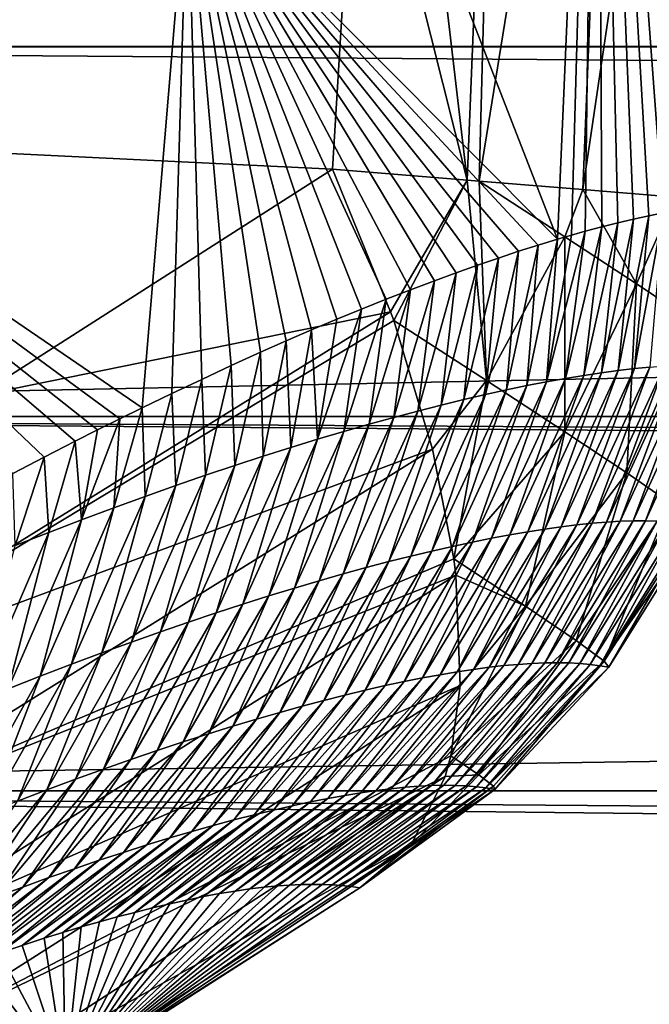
# Model space of a CAD drawing. Header units: metres. Extents: x -101 to 101, y -261 to 23.
# Tile 110 of 256: x -53.39 to -51.95, y -3.85 to -1.59. Entities that reach past the tile are written whole.
import ezdxf

# ---------------------------------------------------------------- set-up
doc = ezdxf.new("R2010")
doc.units = ezdxf.units.M
doc.layers.add('solid_505151_K2442K1000C34', color=7, linetype='CONTINUOUS')

msp = doc.modelspace()

# ---------------------------------------------------------------- linework, layer by layer
at = {"layer": 'solid_505151_K2442K1000C34'}
for points in [[(-52.593029, 0, 102.4142), (-56.123402, 0, 104.159546), (-56.199852, -1.76344, 104.159546)], [(-52.612644, -0.968311, 102.4142), (-52.593029, 0, 102.4142), (-56.199852, -1.76344, 104.159546)], [(-52.157211, -2.095201, 93.638985), (-53.002575, -1.244744, 86.734787), (-52.969627, 0, 86.734787)], [(-52.06636, 0, 93.64727), (-52.157211, -2.095201, 93.638985), (-52.969627, 0, 86.734787)], [(-52.363392, -1.960033, 102.206451), (-52.593029, 0, 102.4142), (-52.612644, -0.968311, 102.4142)], [(-52.283955, 0, 102.206467), (-52.593029, 0, 102.4142), (-52.363392, -1.960033, 102.206451)], [(-52.283955, 0, 102.206467), (-52.363392, -1.960033, 102.206451), (-52.335705, -1.962297, 102.183334)], [(-52.018753, 0, 101.94503), (-52.335705, -1.962297, 102.183334), (-52.099026, -1.981506, 101.944969)], [(-52.283955, 0, 102.206467), (-52.335705, -1.962297, 102.183334), (-52.018753, 0, 101.94503)], [(-52.125122, -2.085843, 93.946945), (-52.157211, -2.095201, 93.638985), (-52.06636, 0, 93.64727)], [(-52.093723, -2.07705, 94.256271), (-52.125122, -2.085843, 93.946945), (-52.06636, 0, 93.64727)], [(-51.806614, 0, 101.638962), (-52.099026, -1.981506, 101.944969), (-51.887573, -1.99869, 101.638863)], [(-52.018753, 0, 101.94503), (-52.099026, -1.981506, 101.944969), (-51.806614, 0, 101.638962)], [(-52.055595, -2.06688, 94.643555), (-52.093723, -2.07705, 94.256271), (-52.06636, 0, 93.64727)], [(-52.01862, -2.057586, 95.03241), (-52.055595, -2.06688, 94.643555), (-52.06636, 0, 93.64727)], [(-51.982841, -2.049168, 95.422554), (-52.01862, -2.057586, 95.03241), (-52.06636, 0, 93.64727)], [(-51.948292, -2.041624, 95.81369), (-51.982841, -2.049168, 95.422554), (-52.06636, 0, 93.64727)], [(-51.915001, -2.034953, 96.205513), (-51.948292, -2.041624, 95.81369), (-52.06636, 0, 93.64727)], [(-51.883003, -2.029155, 96.597733), (-51.915001, -2.034953, 96.205513), (-52.06636, 0, 93.64727)], [(-51.852303, -2.024232, 96.990273), (-51.883003, -2.029155, 96.597733), (-52.06636, 0, 93.64727)], [(-51.822857, -2.020201, 97.383705), (-51.852303, -2.024232, 96.990273), (-52.06636, 0, 93.64727)], [(-51.794674, -2.017066, 97.778069), (-51.822857, -2.020201, 97.383705), (-52.06636, 0, 93.64727)], [(-51.767761, -2.014831, 98.173363), (-51.794674, -2.017066, 97.778069), (-52.06636, 0, 93.64727)], [(-51.74213, -2.0135, 98.569595), (-51.767761, -2.014831, 98.173363), (-52.06636, 0, 93.64727)], [(-51.717781, -2.013074, 98.966751), (-51.74213, -2.0135, 98.569595), (-52.06636, 0, 93.64727)], [(-51.694729, -2.013558, 99.36483), (-51.717781, -2.013074, 98.966751), (-52.06636, 0, 93.64727)], [(-51.672981, -2.014953, 99.763824), (-51.694729, -2.013558, 99.36483), (-52.06636, 0, 93.64727)], [(-51.57196, -1.010892, 100.564568), (-51.672981, -2.014953, 99.763824), (-52.06636, 0, 93.64727)], [(-53.002575, -1.244744, 86.734787), (-54.318264, -1.651798, 79.883408), (-54.256847, 0, 79.883408)], [(-15.433868, -1.644929, 55.909534), (-15.533154, -0.548268, 55.989975), (-55.931076, -0.821799, 55.97747)], [(56.025829, -1.65535, 26.091619), (-56.025829, -1.655346, 26.091619), (-55.931076, -0.821817, 26.02253)], [(-15.433868, -1.644929, 55.909534), (-55.931076, -0.821799, 55.97747), (-56.025822, -1.655308, 55.908386)], [(56.025829, -1.65535, 26.091619), (-55.931076, -0.821817, 26.02253), (55.931076, -0.821822, 26.02253)], [(-52.671467, -1.935034, 102.4142), (-52.612644, -0.968311, 102.4142), (-56.199852, -1.76344, 104.159546)], [(-52.363392, -1.960033, 102.206451), (-52.612644, -0.968311, 102.4142), (-52.671467, -1.935034, 102.4142)], [(-53.002575, -1.244744, 86.734787), (-53.106319, -2.481187, 86.700378), (-54.318264, -1.651798, 79.883408)], [(-53.038067, -2.448184, 87.108803), (-53.106319, -2.481187, 86.700378), (-53.002575, -1.244744, 86.734787)], [(-52.970158, -2.415902, 87.525002), (-53.038067, -2.448184, 87.108803), (-53.002575, -1.244744, 86.734787)], [(-52.902729, -2.384474, 87.948601), (-52.970158, -2.415902, 87.525002), (-53.002575, -1.244744, 86.734787)], [(-52.835922, -2.354032, 88.379227), (-52.902729, -2.384474, 87.948601), (-53.002575, -1.244744, 86.734787)], [(-52.777065, -2.327863, 88.768318), (-52.835922, -2.354032, 88.379227), (-53.002575, -1.244744, 86.734787)], [(-52.718895, -2.302683, 89.16243), (-52.777065, -2.327863, 88.768318), (-53.002575, -1.244744, 86.734787)], [(-52.661476, -2.278564, 89.561501), (-52.718895, -2.302683, 89.16243), (-53.002575, -1.244744, 86.734787)], [(-52.604553, -2.255277, 89.967598), (-52.661476, -2.278564, 89.561501), (-53.002575, -1.244744, 86.734787)], [(-52.548218, -2.232799, 90.380501), (-52.604553, -2.255277, 89.967598), (-53.002575, -1.244744, 86.734787)], [(-52.492664, -2.211191, 90.799202), (-52.548218, -2.232799, 90.380501), (-53.002575, -1.244744, 86.734787)], [(-52.438084, -2.19052, 91.222694), (-52.492664, -2.211191, 90.799202), (-53.002575, -1.244744, 86.734787)], [(-52.388195, -2.172143, 91.621117), (-52.438084, -2.19052, 91.222694), (-53.002575, -1.244744, 86.734787)], [(-52.339428, -2.154698, 92.022026), (-52.388195, -2.172143, 91.621117), (-53.002575, -1.244744, 86.734787)], [(-52.291897, -2.138242, 92.424591), (-52.339428, -2.154698, 92.022026), (-53.002575, -1.244744, 86.734787)], [(-52.245705, -2.122836, 92.828003), (-52.291897, -2.138242, 92.424591), (-53.002575, -1.244744, 86.734787)], [(-52.200882, -2.108513, 93.232117), (-52.245705, -2.122836, 92.828003), (-53.002575, -1.244744, 86.734787)], [(-52.157211, -2.095201, 93.638985), (-52.200882, -2.108513, 93.232117), (-53.002575, -1.244744, 86.734787)], [(56.1884, -2.500874, 26.209948), (-56.1884, -2.500869, 26.209948), (-56.025829, -1.655346, 26.091619)], [(-15.433868, -1.644929, 55.909534), (-56.025822, -1.655308, 55.908386), (-56.188389, -2.500823, 55.790062)], [(-15.233671, -2.739066, 55.747795), (-15.433868, -1.644929, 55.909534), (-56.188389, -2.500823, 55.790062)], [(56.1884, -2.500874, 26.209948), (-56.025829, -1.655346, 26.091619), (56.025829, -1.65535, 26.091619)], [(-53.330509, -2.593869, 85.421753), (-53.401756, -2.631436, 85.033981), (-54.318264, -1.651798, 79.883408)], [(-53.259293, -2.55716, 85.817947), (-53.330509, -2.593869, 85.421753), (-54.318264, -1.651798, 79.883408)], [(-53.208275, -2.531423, 86.107361), (-53.259293, -2.55716, 85.817947), (-54.318264, -1.651798, 79.883408)], [(-53.157276, -2.506154, 86.401527), (-53.208275, -2.531423, 86.107361), (-54.318264, -1.651798, 79.883408)], [(-53.106319, -2.481187, 86.700378), (-53.157276, -2.506154, 86.401527), (-54.318264, -1.651798, 79.883408)], [(-53.48225, -2.453906, 102.818863), (-52.671467, -1.935034, 102.4142), (-56.199852, -1.76344, 104.159546)], [(-52.538242, -2.261378, 102.287598), (-52.671467, -1.935034, 102.4142), (-53.48225, -2.453906, 102.818863)], [(-52.363392, -1.960033, 102.206451), (-52.671467, -1.935034, 102.4142), (-52.538242, -2.261378, 102.287598)], [(-52.363392, -1.960033, 102.206451), (-52.538242, -2.261378, 102.287598), (-52.531094, -2.281513, 102.277672)], [(-52.363392, -1.960033, 102.206451), (-52.531094, -2.281513, 102.277672), (-52.318924, -2.418698, 102.064896)], [(-52.363392, -1.960033, 102.206451), (-52.318924, -2.418698, 102.064896), (-52.335705, -1.962297, 102.183334)], [(-52.099026, -1.981506, 101.944969), (-52.335705, -1.962297, 102.183334), (-52.140247, -2.089677, 101.977791)], [(-52.318924, -2.418698, 102.064896), (-52.140247, -2.089677, 101.977791), (-52.335705, -1.962297, 102.183334)], [(-52.099026, -1.981506, 101.944969), (-52.140247, -2.089677, 101.977791), (-51.975918, -2.197384, 101.737625)], [(-51.887573, -1.99869, 101.638863), (-52.099026, -1.981506, 101.944969), (-51.975918, -2.197384, 101.737625)], [(-51.887573, -1.99869, 101.638863), (-51.975918, -2.197384, 101.737625), (-51.846874, -2.283621, 101.468925)], [(-52.056473, -2.400749, 95.279831), (-52.01862, -2.057586, 95.03241), (-51.982841, -2.049168, 95.422554)], [(-52.017967, -2.395583, 95.719612), (-52.056473, -2.400749, 95.279831), (-51.982841, -2.049168, 95.422554)], [(-52.017967, -2.395583, 95.719612), (-51.982841, -2.049168, 95.422554), (-51.948292, -2.041624, 95.81369)], [(-51.981068, -2.391281, 96.159523), (-52.017967, -2.395583, 95.719612), (-51.948292, -2.041624, 95.81369)], [(-51.981068, -2.391281, 96.159523), (-51.948292, -2.041624, 95.81369), (-51.915001, -2.034953, 96.205513)], [(-51.945774, -2.387833, 96.599564), (-51.981068, -2.391281, 96.159523), (-51.915001, -2.034953, 96.205513)], [(-52.138321, -2.413724, 94.400696), (-52.093723, -2.07705, 94.256271), (-52.055595, -2.06688, 94.643555)], [(-52.096588, -2.406791, 94.840195), (-52.138321, -2.413724, 94.400696), (-52.055595, -2.06688, 94.643555)], [(-52.096588, -2.406791, 94.840195), (-52.055595, -2.06688, 94.643555), (-52.01862, -2.057586, 95.03241)], [(-52.056473, -2.400749, 95.279831), (-52.096588, -2.406791, 94.840195), (-52.01862, -2.057586, 95.03241)], [(-52.318924, -2.418698, 102.064896), (-52.139774, -2.53591, 101.813141), (-52.140247, -2.089677, 101.977791)], [(-52.181671, -2.421561, 93.961357), (-52.125122, -2.085843, 93.946945), (-52.093723, -2.07705, 94.256271)], [(-52.138321, -2.413724, 94.400696), (-52.181671, -2.421561, 93.961357), (-52.093723, -2.07705, 94.256271)], [(-52.181671, -2.421561, 93.961357), (-52.157211, -2.095201, 93.638985), (-52.125122, -2.085843, 93.946945)], [(-52.139774, -2.53591, 101.813141), (-51.975918, -2.197384, 101.737625), (-52.140247, -2.089677, 101.977791)], [(-52.273239, -2.440004, 93.083168), (-52.245705, -2.122836, 92.828003), (-52.200882, -2.108513, 93.232117)], [(-52.226643, -2.430317, 93.522179), (-52.273239, -2.440004, 93.083168), (-52.200882, -2.108513, 93.232117)], [(-52.226643, -2.430317, 93.522179), (-52.200882, -2.108513, 93.232117), (-52.157211, -2.095201, 93.638985)], [(-52.181671, -2.421561, 93.961357), (-52.226643, -2.430317, 93.522179), (-52.157211, -2.095201, 93.638985)], [(-52.371326, -2.462232, 92.205673), (-52.339428, -2.154698, 92.022026), (-52.291897, -2.138242, 92.424591)], [(-52.321468, -2.450638, 92.644325), (-52.371326, -2.462232, 92.205673), (-52.291897, -2.138242, 92.424591)], [(-52.321468, -2.450638, 92.644325), (-52.291897, -2.138242, 92.424591), (-52.245705, -2.122836, 92.828003)], [(-52.273239, -2.440004, 93.083168), (-52.321468, -2.450638, 92.644325), (-52.245705, -2.122836, 92.828003)], [(-52.422825, -2.474802, 91.767204), (-52.388195, -2.172143, 91.621117), (-52.339428, -2.154698, 92.022026)], [(-52.371326, -2.462232, 92.205673), (-52.422825, -2.474802, 91.767204), (-52.339428, -2.154698, 92.022026)], [(-52.475967, -2.488368, 91.328934), (-52.438084, -2.19052, 91.222694), (-52.388195, -2.172143, 91.621117)], [(-52.422825, -2.474802, 91.767204), (-52.475967, -2.488368, 91.328934), (-52.388195, -2.172143, 91.621117)], [(-52.530758, -2.502952, 90.890869), (-52.492664, -2.211191, 90.799202), (-52.438084, -2.19052, 91.222694)], [(-52.475967, -2.488368, 91.328934), (-52.530758, -2.502952, 90.890869), (-52.438084, -2.19052, 91.222694)], [(-52.139774, -2.53591, 101.813141), (-51.998741, -2.629954, 101.529449), (-51.975918, -2.197384, 101.737625)], [(-51.998741, -2.629954, 101.529449), (-51.846874, -2.283621, 101.468925), (-51.975918, -2.197384, 101.737625)], [(-52.587208, -2.518575, 90.453018), (-52.548218, -2.232799, 90.380501), (-52.492664, -2.211191, 90.799202)], [(-52.530758, -2.502952, 90.890869), (-52.587208, -2.518575, 90.453018), (-52.492664, -2.211191, 90.799202)], [(-52.645325, -2.535261, 90.015388), (-52.604553, -2.255277, 89.967598), (-52.548218, -2.232799, 90.380501)], [(-52.587208, -2.518575, 90.453018), (-52.645325, -2.535261, 90.015388), (-52.548218, -2.232799, 90.380501)], [(-52.538242, -2.261378, 102.287598), (-53.48225, -2.453906, 102.818863), (-53.9464, -3.13452, 102.987282)], [(-52.531094, -2.281513, 102.277672), (-52.538242, -2.261378, 102.287598), (-53.9464, -3.13452, 102.987282)], [(-52.705109, -2.55303, 89.577988), (-52.661476, -2.278564, 89.561501), (-52.604553, -2.255277, 89.967598)], [(-52.645325, -2.535261, 90.015388), (-52.705109, -2.55303, 89.577988), (-52.604553, -2.255277, 89.967598)], [(-52.531094, -2.281513, 102.277672), (-53.9464, -3.13452, 102.987282), (-52.442642, -2.575373, 102.102547)], [(-52.705109, -2.55303, 89.577988), (-52.718895, -2.302683, 89.16243), (-52.661476, -2.278564, 89.561501)], [(-52.318924, -2.418698, 102.064896), (-52.531094, -2.281513, 102.277672), (-52.442642, -2.575373, 102.102547)], [(-51.998741, -2.629954, 101.529449), (-51.899712, -2.698237, 101.221642), (-51.846874, -2.283621, 101.468925)], [(-52.766575, -2.571904, 89.140823), (-52.777065, -2.327863, 88.768318), (-52.718895, -2.302683, 89.16243)], [(-52.705109, -2.55303, 89.577988), (-52.766575, -2.571904, 89.140823), (-52.718895, -2.302683, 89.16243)], [(-52.829723, -2.591907, 88.703903), (-52.835922, -2.354032, 88.379227), (-52.777065, -2.327863, 88.768318)], [(-52.766575, -2.571904, 89.140823), (-52.829723, -2.591907, 88.703903), (-52.777065, -2.327863, 88.768318)], [(-52.894569, -2.613065, 88.267242), (-52.902729, -2.384474, 87.948601), (-52.835922, -2.354032, 88.379227)], [(-52.829723, -2.591907, 88.703903), (-52.894569, -2.613065, 88.267242), (-52.835922, -2.354032, 88.379227)], [(-52.961124, -2.635412, 87.830841), (-52.970158, -2.415902, 87.525002), (-52.902729, -2.384474, 87.948601)], [(-52.894569, -2.613065, 88.267242), (-52.961124, -2.635412, 87.830841), (-52.902729, -2.384474, 87.948601)], [(-52.112297, -2.748785, 96.200722), (-51.981068, -2.391281, 96.159523), (-51.945774, -2.387833, 96.599564)], [(-52.077858, -2.745255, 96.636978), (-52.112297, -2.748785, 96.200722), (-51.945774, -2.387833, 96.599564)], [(-52.077858, -2.745255, 96.636978), (-51.945774, -2.387833, 96.599564), (-51.912083, -2.385232, 97.039719)], [(-52.044964, -2.742572, 97.073364), (-52.077858, -2.745255, 96.636978), (-51.912083, -2.385232, 97.039719)], [(-52.044964, -2.742572, 97.073364), (-51.912083, -2.385232, 97.039719), (-51.879997, -2.383471, 97.479996)], [(-52.013615, -2.740728, 97.509857), (-52.044964, -2.742572, 97.073364), (-51.879997, -2.383471, 97.479996)], [(-52.013615, -2.740728, 97.509857), (-51.879997, -2.383471, 97.479996), (-51.84951, -2.382544, 97.920372)], [(-51.98381, -2.739716, 97.946465), (-52.013615, -2.740728, 97.509857), (-51.84951, -2.382544, 97.920372)], [(-51.98381, -2.739716, 97.946465), (-51.84951, -2.382544, 97.920372), (-51.820625, -2.382442, 98.360855)], [(-51.955551, -2.739531, 98.383171), (-51.98381, -2.739716, 97.946465), (-51.820625, -2.382442, 98.360855)], [(-51.955551, -2.739531, 98.383171), (-51.820625, -2.382442, 98.360855), (-51.793335, -2.383158, 98.801437)], [(-51.928829, -2.740164, 98.819977), (-51.955551, -2.739531, 98.383171), (-51.793335, -2.383158, 98.801437)], [(-52.265556, -2.771537, 94.457016), (-52.138321, -2.413724, 94.400696), (-52.096588, -2.406791, 94.840195)], [(-52.224911, -2.764531, 94.892731), (-52.265556, -2.771537, 94.457016), (-52.096588, -2.406791, 94.840195)], [(-52.224911, -2.764531, 94.892731), (-52.096588, -2.406791, 94.840195), (-52.056473, -2.400749, 95.279831)], [(-52.185822, -2.758412, 95.32859), (-52.224911, -2.764531, 94.892731), (-52.056473, -2.400749, 95.279831)], [(-52.185822, -2.758412, 95.32859), (-52.056473, -2.400749, 95.279831), (-52.017967, -2.395583, 95.719612)], [(-52.148285, -2.753168, 95.764587), (-52.185822, -2.758412, 95.32859), (-52.017967, -2.395583, 95.719612)], [(-52.148285, -2.753168, 95.764587), (-52.017967, -2.395583, 95.719612), (-51.981068, -2.391281, 96.159523)], [(-52.112297, -2.748785, 96.200722), (-52.148285, -2.753168, 95.764587), (-51.981068, -2.391281, 96.159523)], [(-53.029392, -2.658978, 87.394714), (-53.038067, -2.448184, 87.108803), (-52.970158, -2.415902, 87.525002)], [(-52.961124, -2.635412, 87.830841), (-53.029392, -2.658978, 87.394714), (-52.970158, -2.415902, 87.525002)], [(-52.318924, -2.418698, 102.064896), (-52.442642, -2.575373, 102.102547), (-52.393745, -2.826318, 101.90126)], [(-52.396858, -2.798017, 93.150856), (-52.273239, -2.440004, 93.083168), (-52.226643, -2.430317, 93.522179)], [(-52.351528, -2.788267, 93.586075), (-52.396858, -2.798017, 93.150856), (-52.226643, -2.430317, 93.522179)], [(-52.318924, -2.418698, 102.064896), (-52.393745, -2.826318, 101.90126), (-52.139774, -2.53591, 101.813141)], [(-52.351528, -2.788267, 93.586075), (-52.226643, -2.430317, 93.522179), (-52.181671, -2.421561, 93.961357)], [(-52.307758, -2.779445, 94.021469), (-52.351528, -2.788267, 93.586075), (-52.181671, -2.421561, 93.961357)], [(-52.307758, -2.779445, 94.021469), (-52.181671, -2.421561, 93.961357), (-52.138321, -2.413724, 94.400696)], [(-52.265556, -2.771537, 94.457016), (-52.307758, -2.779445, 94.021469), (-52.138321, -2.413724, 94.400696)], [(-53.099396, -2.683796, 86.958878), (-53.106319, -2.481187, 86.700378), (-53.038067, -2.448184, 87.108803)], [(-53.029392, -2.658978, 87.394714), (-53.099396, -2.683796, 86.958878), (-53.038067, -2.448184, 87.108803)], [(-52.492233, -2.820355, 92.28096), (-52.371326, -2.462232, 92.205673), (-52.321468, -2.450638, 92.644325)], [(-52.44376, -2.808708, 92.71582), (-52.492233, -2.820355, 92.28096), (-52.321468, -2.450638, 92.644325)], [(-52.44376, -2.808708, 92.71582), (-52.321468, -2.450638, 92.644325), (-52.273239, -2.440004, 93.083168)], [(-52.396858, -2.798017, 93.150856), (-52.44376, -2.808708, 92.71582), (-52.273239, -2.440004, 93.083168)], [(-52.593914, -2.846575, 91.411842), (-52.475967, -2.488368, 91.328934), (-52.422825, -2.474802, 91.767204)], [(-52.542286, -2.83297, 91.846298), (-52.593914, -2.846575, 91.411842), (-52.422825, -2.474802, 91.767204)], [(-52.542286, -2.83297, 91.846298), (-52.422825, -2.474802, 91.767204), (-52.371326, -2.462232, 92.205673)], [(-52.492233, -2.820355, 92.28096), (-52.542286, -2.83297, 91.846298), (-52.371326, -2.462232, 92.205673)], [(-53.171135, -2.709897, 86.523331), (-53.157276, -2.506154, 86.401527), (-53.106319, -2.481187, 86.700378)], [(-53.099396, -2.683796, 86.958878), (-53.171135, -2.709897, 86.523331), (-53.106319, -2.481187, 86.700378)], [(-52.647137, -2.86119, 90.977592), (-52.530758, -2.502952, 90.890869), (-52.475967, -2.488368, 91.328934)], [(-52.593914, -2.846575, 91.411842), (-52.647137, -2.86119, 90.977592), (-52.475967, -2.488368, 91.328934)], [(56.422733, -3.357615, 26.380615), (-56.422733, -3.357608, 26.380613), (-56.1884, -2.500869, 26.209948)], [(-15.233671, -2.739066, 55.747795), (-56.188389, -2.500823, 55.790062), (-56.422722, -3.357568, 55.619396)], [(56.422733, -3.357615, 26.380615), (-56.1884, -2.500869, 26.209948), (56.1884, -2.500874, 26.209948)], [(-53.244629, -2.737314, 86.088089), (-53.208275, -2.531423, 86.107361), (-53.157276, -2.506154, 86.401527)], [(-53.171135, -2.709897, 86.523331), (-53.244629, -2.737314, 86.088089), (-53.157276, -2.506154, 86.401527)], [(-52.758362, -2.893533, 90.109764), (-52.645325, -2.535261, 90.015388), (-52.587208, -2.518575, 90.453018)], [(-52.70195, -2.876835, 90.543564), (-52.758362, -2.893533, 90.109764), (-52.587208, -2.518575, 90.453018)], [(-52.70195, -2.876835, 90.543564), (-52.587208, -2.518575, 90.453018), (-52.530758, -2.502952, 90.890869)], [(-52.647137, -2.86119, 90.977592), (-52.70195, -2.876835, 90.543564), (-52.530758, -2.502952, 90.890869)], [(-53.244629, -2.737314, 86.088089), (-53.259293, -2.55716, 85.817947), (-53.208275, -2.531423, 86.107361)], [(-52.816383, -2.911303, 89.676201), (-52.705109, -2.55303, 89.577988), (-52.645325, -2.535261, 90.015388)], [(-52.758362, -2.893533, 90.109764), (-52.816383, -2.911303, 89.676201), (-52.645325, -2.535261, 90.015388)], [(-52.230141, -2.934527, 101.604073), (-52.139774, -2.53591, 101.813141), (-52.393745, -2.826318, 101.90126)], [(-52.230141, -2.934527, 101.604073), (-51.998741, -2.629954, 101.529449), (-52.139774, -2.53591, 101.813141)], [(-53.319889, -2.76608, 85.65316), (-53.330509, -2.593869, 85.421753), (-53.259293, -2.55716, 85.817947)], [(-53.244629, -2.737314, 86.088089), (-53.319889, -2.76608, 85.65316), (-53.259293, -2.55716, 85.817947)], [(-52.876019, -2.930168, 89.242874), (-52.766575, -2.571904, 89.140823), (-52.705109, -2.55303, 89.577988)], [(-52.816383, -2.911303, 89.676201), (-52.876019, -2.930168, 89.242874), (-52.705109, -2.55303, 89.577988)], [(-53.9464, -3.13452, 102.987282), (-53.816746, -3.43304, 102.797409), (-52.442642, -2.575373, 102.102547)], [(-52.393745, -2.826318, 101.90126), (-52.442642, -2.575373, 102.102547), (-53.816746, -3.43304, 102.797409)], [(-52.937271, -2.950148, 88.809807), (-52.829723, -2.591907, 88.703903), (-52.766575, -2.571904, 89.140823)], [(-52.876019, -2.930168, 89.242874), (-52.937271, -2.950148, 88.809807), (-52.766575, -2.571904, 89.140823)], [(-53.396927, -2.79624, 85.218567), (-53.401756, -2.631436, 85.033981), (-53.330509, -2.593869, 85.421753)], [(-53.319889, -2.76608, 85.65316), (-53.396927, -2.79624, 85.218567), (-53.330509, -2.593869, 85.421753)], [(-53.064671, -2.993565, 87.944481), (-52.961124, -2.635412, 87.830841), (-52.894569, -2.613065, 88.267242)], [(-53.000153, -2.971271, 88.377007), (-53.064671, -2.993565, 87.944481), (-52.894569, -2.613065, 88.267242)], [(-53.000153, -2.971271, 88.377007), (-52.894569, -2.613065, 88.267242), (-52.829723, -2.591907, 88.703903)], [(-52.937271, -2.950148, 88.809807), (-53.000153, -2.971271, 88.377007), (-52.829723, -2.591907, 88.703903)], [(-53.130836, -3.017062, 87.512238), (-53.029392, -2.658978, 87.394714), (-52.961124, -2.635412, 87.830841)], [(-53.064671, -2.993565, 87.944481), (-53.130836, -3.017062, 87.512238), (-52.961124, -2.635412, 87.830841)], [(-52.230141, -2.934527, 101.604073), (-52.114552, -3.013562, 101.276947), (-51.998741, -2.629954, 101.529449)], [(-52.114552, -3.013562, 101.276947), (-51.899712, -2.698237, 101.221642), (-51.998741, -2.629954, 101.529449)], [(-53.198662, -3.041794, 87.080292), (-53.099396, -2.683796, 86.958878), (-53.029392, -2.658978, 87.394714)], [(-53.130836, -3.017062, 87.512238), (-53.198662, -3.041794, 87.080292), (-53.029392, -2.658978, 87.394714)], [(-53.268154, -3.067789, 86.648651), (-53.171135, -2.709897, 86.523331), (-53.099396, -2.683796, 86.958878)], [(-53.198662, -3.041794, 87.080292), (-53.268154, -3.067789, 86.648651), (-53.099396, -2.683796, 86.958878)], [(-52.114552, -3.013562, 101.276947), (-52.050426, -3.06083, 100.930145), (-51.899712, -2.698237, 101.221642)], [(-52.050426, -3.06083, 100.930145), (-51.845413, -2.738877, 100.898201), (-51.899712, -2.698237, 101.221642)], [(-53.339329, -3.095078, 86.217323), (-53.244629, -2.737314, 86.088089), (-53.171135, -2.709897, 86.523331)], [(-53.268154, -3.067789, 86.648651), (-53.339329, -3.095078, 86.217323), (-53.171135, -2.709897, 86.523331)], [(-14.925137, -3.841111, 55.499859), (-15.233671, -2.739066, 55.747795), (-56.422722, -3.357568, 55.619396)], [(-53.412189, -3.123696, 85.786331), (-53.319889, -2.76608, 85.65316), (-53.244629, -2.737314, 86.088089)], [(-53.339329, -3.095078, 86.217323), (-53.412189, -3.123696, 85.786331), (-53.244629, -2.737314, 86.088089)], [(-52.279194, -3.070951, 96.629272), (-52.112297, -2.748785, 96.200722), (-52.077858, -2.745255, 96.636978)], [(-52.246487, -3.067977, 97.067238), (-52.279194, -3.070951, 96.629272), (-52.077858, -2.745255, 96.636978)], [(-52.246487, -3.067977, 97.067238), (-52.077858, -2.745255, 96.636978), (-52.044964, -2.742572, 97.073364)], [(-52.215309, -3.06587, 97.505333), (-52.246487, -3.067977, 97.067238), (-52.044964, -2.742572, 97.073364)], [(-52.215309, -3.06587, 97.505333), (-52.044964, -2.742572, 97.073364), (-52.013615, -2.740728, 97.509857)], [(-52.185661, -3.064623, 97.943535), (-52.215309, -3.06587, 97.505333), (-52.013615, -2.740728, 97.509857)], [(-52.185661, -3.064623, 97.943535), (-52.013615, -2.740728, 97.509857), (-51.98381, -2.739716, 97.946465)], [(-52.157539, -3.064229, 98.381836), (-52.185661, -3.064623, 97.943535), (-51.98381, -2.739716, 97.946465)], [(-52.157539, -3.064229, 98.381836), (-51.98381, -2.739716, 97.946465), (-51.955551, -2.739531, 98.383171)], [(-52.130943, -3.064682, 98.820244), (-52.157539, -3.064229, 98.381836), (-51.955551, -2.739531, 98.383171)], [(-52.130943, -3.064682, 98.820244), (-51.955551, -2.739531, 98.383171), (-51.928829, -2.740164, 98.819977)], [(-52.105877, -3.065974, 99.258751), (-52.130943, -3.064682, 98.820244), (-51.928829, -2.740164, 98.819977)], [(-52.105877, -3.065974, 99.258751), (-51.928829, -2.740164, 98.819977), (-51.903652, -2.741609, 99.256874)], [(-52.082333, -3.068098, 99.697334), (-52.105877, -3.065974, 99.258751), (-51.903652, -2.741609, 99.256874)], [(-52.082333, -3.068098, 99.697334), (-51.903652, -2.741609, 99.256874), (-51.880013, -2.74386, 99.693848)], [(-52.06031, -3.071049, 100.136002), (-52.082333, -3.068098, 99.697334), (-51.880013, -2.74386, 99.693848)], [(-52.06031, -3.071049, 100.136002), (-51.880013, -2.74386, 99.693848), (-51.85791, -2.74691, 100.130905)], [(-52.06031, -3.071049, 100.136002), (-51.85791, -2.74691, 100.130905), (-51.837349, -2.750755, 100.568039)], [(-52.050426, -3.06083, 100.930145), (-52.039814, -3.074823, 100.574738), (-51.845413, -2.738877, 100.898201)], [(-51.845413, -2.738877, 100.898201), (-52.039814, -3.074823, 100.574738), (-51.837349, -2.750755, 100.568039)], [(-53.486755, -3.153681, 85.355682), (-53.396927, -2.79624, 85.218567), (-53.319889, -2.76608, 85.65316)], [(-53.412189, -3.123696, 85.786331), (-53.486755, -3.153681, 85.355682), (-53.319889, -2.76608, 85.65316)], [(-52.425346, -3.091663, 94.878731), (-52.265556, -2.771537, 94.457016), (-52.224911, -2.764531, 94.892731)], [(-52.386505, -3.085144, 95.316154), (-52.425346, -3.091663, 94.878731), (-52.224911, -2.764531, 94.892731)], [(-52.386505, -3.085144, 95.316154), (-52.224911, -2.764531, 94.892731), (-52.185822, -2.758412, 95.32859)], [(-52.349201, -3.079526, 95.753723), (-52.386505, -3.085144, 95.316154), (-52.185822, -2.758412, 95.32859)], [(-52.349201, -3.079526, 95.753723), (-52.185822, -2.758412, 95.32859), (-52.148285, -2.753168, 95.764587)], [(-52.313431, -3.074798, 96.191429), (-52.349201, -3.079526, 95.753723), (-52.148285, -2.753168, 95.764587)], [(-52.313431, -3.074798, 96.191429), (-52.148285, -2.753168, 95.764587), (-52.112297, -2.748785, 96.200722)], [(-52.279194, -3.070951, 96.629272), (-52.313431, -3.074798, 96.191429), (-52.112297, -2.748785, 96.200722)], [(-52.06031, -3.071049, 100.136002), (-51.837349, -2.750755, 100.568039), (-52.039814, -3.074823, 100.574738)], [(-52.551113, -3.116772, 93.567444), (-52.396858, -2.798017, 93.150856), (-52.351528, -2.788267, 93.586075)], [(-52.507645, -3.107464, 94.004372), (-52.551113, -3.116772, 93.567444), (-52.351528, -2.788267, 93.586075)], [(-52.507645, -3.107464, 94.004372), (-52.351528, -2.788267, 93.586075), (-52.307758, -2.779445, 94.021469)], [(-52.465725, -3.099099, 94.441467), (-52.507645, -3.107464, 94.004372), (-52.307758, -2.779445, 94.021469)], [(-52.465725, -3.099099, 94.441467), (-52.307758, -2.779445, 94.021469), (-52.265556, -2.771537, 94.457016)], [(-52.425346, -3.091663, 94.878731), (-52.465725, -3.099099, 94.441467), (-52.265556, -2.771537, 94.457016)], [(-52.642696, -3.13827, 92.694145), (-52.492233, -2.820355, 92.28096), (-52.44376, -2.808708, 92.71582)], [(-52.596127, -3.127036, 93.130699), (-52.642696, -3.13827, 92.694145), (-52.44376, -2.808708, 92.71582)], [(-52.596127, -3.127036, 93.130699), (-52.44376, -2.808708, 92.71582), (-52.396858, -2.798017, 93.150856)], [(-52.551113, -3.116772, 93.567444), (-52.596127, -3.127036, 93.130699), (-52.396858, -2.798017, 93.150856)], [(-52.393745, -2.826318, 101.90126), (-53.816746, -3.43304, 102.797409), (-52.388992, -2.863896, 101.866219)], [(-52.740494, -3.163703, 91.821632), (-52.593914, -2.846575, 91.411842), (-52.542286, -2.83297, 91.846298)], [(-52.690815, -3.150487, 92.25779), (-52.740494, -3.163703, 91.821632), (-52.542286, -2.83297, 91.846298)], [(-52.690815, -3.150487, 92.25779), (-52.542286, -2.83297, 91.846298), (-52.492233, -2.820355, 92.28096)], [(-52.642696, -3.13827, 92.694145), (-52.690815, -3.150487, 92.25779), (-52.492233, -2.820355, 92.28096)], [(-52.230141, -2.934527, 101.604073), (-52.393745, -2.826318, 101.90126), (-52.388992, -2.863896, 101.866219)], [(-52.791737, -3.177937, 91.385696), (-52.647137, -2.86119, 90.977592), (-52.593914, -2.846575, 91.411842)], [(-52.740494, -3.163703, 91.821632), (-52.791737, -3.177937, 91.385696), (-52.593914, -2.846575, 91.411842)], [(-53.816746, -3.43304, 102.797409), (-53.72839, -3.707636, 102.555), (-52.388992, -2.863896, 101.866219)], [(-52.388992, -2.863896, 101.866219), (-53.72839, -3.707636, 102.555), (-52.379196, -3.116699, 101.586983)], [(-52.898933, -3.209545, 90.514511), (-52.758362, -2.893533, 90.109764), (-52.70195, -2.876835, 90.543564)], [(-52.844547, -3.193211, 90.949989), (-52.898933, -3.209545, 90.514511), (-52.70195, -2.876835, 90.543564)], [(-52.844547, -3.193211, 90.949989), (-52.70195, -2.876835, 90.543564), (-52.647137, -2.86119, 90.977592)], [(-52.791737, -3.177937, 91.385696), (-52.844547, -3.193211, 90.949989), (-52.647137, -2.86119, 90.977592)], [(-52.230141, -2.934527, 101.604073), (-52.388992, -2.863896, 101.866219), (-52.379196, -3.116699, 101.586983)], [(-52.954903, -3.226962, 90.079285), (-52.816383, -2.911303, 89.676201), (-52.758362, -2.893533, 90.109764)], [(-52.898933, -3.209545, 90.514511), (-52.954903, -3.226962, 90.079285), (-52.758362, -2.893533, 90.109764)], [(-53.012455, -3.245481, 89.644302), (-52.876019, -2.930168, 89.242874), (-52.816383, -2.911303, 89.676201)], [(-52.954903, -3.226962, 90.079285), (-53.012455, -3.245481, 89.644302), (-52.816383, -2.911303, 89.676201)], [(-53.132343, -3.285915, 88.775146), (-53.000153, -2.971271, 88.377007), (-52.937271, -2.950148, 88.809807)], [(-53.071598, -3.265125, 89.209587), (-53.132343, -3.285915, 88.775146), (-52.937271, -2.950148, 88.809807)], [(-53.071598, -3.265125, 89.209587), (-52.937271, -2.950148, 88.809807), (-52.876019, -2.930168, 89.242874)], [(-53.012455, -3.245481, 89.644302), (-53.071598, -3.265125, 89.209587), (-52.876019, -2.930168, 89.242874)], [(-52.230141, -2.934527, 101.604073), (-52.379196, -3.116699, 101.586983), (-52.400856, -3.27712, 101.355827)], [(-52.230141, -2.934527, 101.604073), (-52.400856, -3.27712, 101.355827), (-52.114552, -3.013562, 101.276947)], [(-53.194691, -3.307878, 88.340996), (-53.064671, -2.993565, 87.944481), (-53.000153, -2.971271, 88.377007)], [(-53.132343, -3.285915, 88.775146), (-53.194691, -3.307878, 88.340996), (-53.000153, -2.971271, 88.377007)], [(-53.258656, -3.331046, 87.907135), (-53.130836, -3.017062, 87.512238), (-53.064671, -2.993565, 87.944481)], [(-53.194691, -3.307878, 88.340996), (-53.258656, -3.331046, 87.907135), (-53.064671, -2.993565, 87.944481)], [(-53.324245, -3.355448, 87.473587), (-53.198662, -3.041794, 87.080292), (-53.130836, -3.017062, 87.512238)], [(-53.258656, -3.331046, 87.907135), (-53.324245, -3.355448, 87.473587), (-53.130836, -3.017062, 87.512238)], [(-52.33651, -3.320953, 101.104263), (-52.114552, -3.013562, 101.276947), (-52.400856, -3.27712, 101.355827)], [(-52.33651, -3.320953, 101.104263), (-52.050426, -3.06083, 100.930145), (-52.114552, -3.013562, 101.276947)], [(-53.391472, -3.381117, 87.040359), (-53.268154, -3.067789, 86.648651), (-53.198662, -3.041794, 87.080292)], [(-53.324245, -3.355448, 87.473587), (-53.391472, -3.381117, 87.040359), (-53.198662, -3.041794, 87.080292)], [(-52.33651, -3.320953, 101.104263), (-52.303246, -3.347095, 100.846031), (-52.050426, -3.06083, 100.930145)], [(-52.303246, -3.347095, 100.846031), (-52.300148, -3.354445, 100.584473), (-52.050426, -3.06083, 100.930145)], [(-52.050426, -3.06083, 100.930145), (-52.300148, -3.354445, 100.584473), (-52.039814, -3.074823, 100.574738)], [(-53.460339, -3.408081, 86.607468), (-53.339329, -3.095078, 86.217323), (-53.268154, -3.067789, 86.648651)], [(-53.391472, -3.381117, 87.040359), (-53.460339, -3.408081, 86.607468), (-53.268154, -3.067789, 86.648651)], [(-52.643356, -3.367859, 95.332306), (-52.425346, -3.091663, 94.878731), (-52.386505, -3.085144, 95.316154)], [(-52.606487, -3.361846, 95.769325), (-52.643356, -3.367859, 95.332306), (-52.386505, -3.085144, 95.316154)], [(-52.606487, -3.361846, 95.769325), (-52.386505, -3.085144, 95.316154), (-52.349201, -3.079526, 95.753723)], [(-52.571125, -3.356748, 96.206482), (-52.606487, -3.361846, 95.769325), (-52.349201, -3.079526, 95.753723)], [(-52.571125, -3.356748, 96.206482), (-52.349201, -3.079526, 95.753723), (-52.313431, -3.074798, 96.191429)], [(-52.53727, -3.352555, 96.643776), (-52.571125, -3.356748, 96.206482), (-52.313431, -3.074798, 96.191429)], [(-52.53727, -3.352555, 96.643776), (-52.313431, -3.074798, 96.191429), (-52.279194, -3.070951, 96.629272)], [(-52.504917, -3.349261, 97.0812), (-52.53727, -3.352555, 96.643776), (-52.279194, -3.070951, 96.629272)], [(-52.504917, -3.349261, 97.0812), (-52.279194, -3.070951, 96.629272), (-52.246487, -3.067977, 97.067238)], [(-52.474068, -3.346859, 97.518753), (-52.504917, -3.349261, 97.0812), (-52.246487, -3.067977, 97.067238)], [(-52.474068, -3.346859, 97.518753), (-52.246487, -3.067977, 97.067238), (-52.215309, -3.06587, 97.505333)], [(-52.444721, -3.345341, 97.956421), (-52.474068, -3.346859, 97.518753), (-52.215309, -3.06587, 97.505333)], [(-52.444721, -3.345341, 97.956421), (-52.215309, -3.06587, 97.505333), (-52.185661, -3.064623, 97.943535)], [(-52.416874, -3.344702, 98.394203), (-52.444721, -3.345341, 97.956421), (-52.185661, -3.064623, 97.943535)], [(-52.416874, -3.344702, 98.394203), (-52.185661, -3.064623, 97.943535), (-52.157539, -3.064229, 98.381836)], [(-52.390533, -3.344934, 98.832077), (-52.416874, -3.344702, 98.394203), (-52.157539, -3.064229, 98.381836)], [(-52.390533, -3.344934, 98.832077), (-52.157539, -3.064229, 98.381836), (-52.130943, -3.064682, 98.820244)], [(-52.365688, -3.346031, 99.27005), (-52.390533, -3.344934, 98.832077), (-52.130943, -3.064682, 98.820244)], [(-52.365688, -3.346031, 99.27005), (-52.130943, -3.064682, 98.820244), (-52.105877, -3.065974, 99.258751)], [(-52.342342, -3.347985, 99.708115), (-52.365688, -3.346031, 99.27005), (-52.105877, -3.065974, 99.258751)], [(-52.342342, -3.347985, 99.708115), (-52.105877, -3.065974, 99.258751), (-52.082333, -3.068098, 99.697334)], [(-52.320496, -3.350791, 100.146255), (-52.342342, -3.347985, 99.708115), (-52.082333, -3.068098, 99.697334)], [(-52.320496, -3.350791, 100.146255), (-52.082333, -3.068098, 99.697334), (-52.06031, -3.071049, 100.136002)], [(-52.320496, -3.350791, 100.146255), (-52.06031, -3.071049, 100.136002), (-52.039814, -3.074823, 100.574738)], [(-52.320496, -3.350791, 100.146255), (-52.039814, -3.074823, 100.574738), (-52.300148, -3.354445, 100.584473)], [(-53.530861, -3.436373, 86.174919), (-53.412189, -3.123696, 85.786331), (-53.339329, -3.095078, 86.217323)], [(-53.460339, -3.408081, 86.607468), (-53.530861, -3.436373, 86.174919), (-53.339329, -3.095078, 86.217323)], [(-52.763023, -3.391515, 94.02224), (-52.551113, -3.116772, 93.567444), (-52.507645, -3.107464, 94.004372)], [(-52.721619, -3.38268, 94.458755), (-52.763023, -3.391515, 94.02224), (-52.507645, -3.107464, 94.004372)], [(-52.721619, -3.38268, 94.458755), (-52.507645, -3.107464, 94.004372), (-52.465725, -3.099099, 94.441467)], [(-52.681732, -3.374799, 94.895454), (-52.721619, -3.38268, 94.458755), (-52.465725, -3.099099, 94.441467)], [(-52.681732, -3.374799, 94.895454), (-52.465725, -3.099099, 94.441467), (-52.425346, -3.091663, 94.878731)], [(-52.643356, -3.367859, 95.332306), (-52.681732, -3.374799, 94.895454), (-52.425346, -3.091663, 94.878731)], [(-53.72839, -3.707636, 102.555), (-53.684456, -3.948554, 102.268639), (-52.379196, -3.116699, 101.586983)], [(-52.400856, -3.27712, 101.355827), (-52.379196, -3.116699, 101.586983), (-53.684456, -3.948554, 102.268639)], [(-52.850384, -3.4121, 93.14975), (-52.642696, -3.13827, 92.694145), (-52.596127, -3.127036, 93.130699)], [(-52.805943, -3.401317, 93.585899), (-52.850384, -3.4121, 93.14975), (-52.596127, -3.127036, 93.130699)], [(-52.805943, -3.401317, 93.585899), (-52.596127, -3.127036, 93.130699), (-52.551113, -3.116772, 93.567444)], [(-52.763023, -3.391515, 94.02224), (-52.805943, -3.401317, 93.585899), (-52.551113, -3.116772, 93.567444)], [(-52.943829, -3.436663, 92.278053), (-52.740494, -3.163703, 91.821632), (-52.690815, -3.150487, 92.25779)], [(-52.896343, -3.423878, 92.713799), (-52.943829, -3.436663, 92.278053), (-52.690815, -3.150487, 92.25779)], [(-52.896343, -3.423878, 92.713799), (-52.690815, -3.150487, 92.25779), (-52.642696, -3.13827, 92.694145)], [(-52.850384, -3.4121, 93.14975), (-52.896343, -3.423878, 92.713799), (-52.642696, -3.13827, 92.694145)], [(-52.992844, -3.450471, 91.842529), (-52.791737, -3.177937, 91.385696), (-52.740494, -3.163703, 91.821632)], [(-52.943829, -3.436663, 92.278053), (-52.992844, -3.450471, 91.842529), (-52.740494, -3.163703, 91.821632)], [(-53.095474, -3.481238, 90.972168), (-52.898933, -3.209545, 90.514511), (-52.844547, -3.193211, 90.949989)], [(-53.043388, -3.465322, 91.407234), (-53.095474, -3.481238, 90.972168), (-52.844547, -3.193211, 90.949989)], [(-53.043388, -3.465322, 91.407234), (-52.844547, -3.193211, 90.949989), (-52.791737, -3.177937, 91.385696)], [(-52.992844, -3.450471, 91.842529), (-53.043388, -3.465322, 91.407234), (-52.791737, -3.177937, 91.385696)], [(-53.149101, -3.498238, 90.537361), (-52.954903, -3.226962, 90.079285), (-52.898933, -3.209545, 90.514511)], [(-53.095474, -3.481238, 90.972168), (-53.149101, -3.498238, 90.537361), (-52.898933, -3.209545, 90.514511)], [(-53.204277, -3.516345, 90.102806), (-53.012455, -3.245481, 89.644302), (-52.954903, -3.226962, 90.079285)], [(-53.149101, -3.498238, 90.537361), (-53.204277, -3.516345, 90.102806), (-52.954903, -3.226962, 90.079285)], [(-53.319294, -3.555959, 89.234528), (-53.132343, -3.285915, 88.775146), (-53.071598, -3.265125, 89.209587)], [(-53.261005, -3.535578, 89.668526), (-53.319294, -3.555959, 89.234528), (-53.071598, -3.265125, 89.209587)], [(-53.261005, -3.535578, 89.668526), (-53.071598, -3.265125, 89.209587), (-53.012455, -3.245481, 89.644302)], [(-53.204277, -3.516345, 90.102806), (-53.261005, -3.535578, 89.668526), (-53.012455, -3.245481, 89.644302)], [(-52.400856, -3.27712, 101.355827), (-53.684456, -3.948554, 102.268639), (-52.413605, -3.324809, 101.274757)], [(-53.379143, -3.57751, 88.800812), (-53.194691, -3.307878, 88.340996), (-53.132343, -3.285915, 88.775146)], [(-53.319294, -3.555959, 89.234528), (-53.379143, -3.57751, 88.800812), (-53.132343, -3.285915, 88.775146)], [(-52.33651, -3.320953, 101.104263), (-52.400856, -3.27712, 101.355827), (-52.413605, -3.324809, 101.274757)], [(-53.440567, -3.600259, 88.367409), (-53.258656, -3.331046, 87.907135), (-53.194691, -3.307878, 88.340996)], [(-53.379143, -3.57751, 88.800812), (-53.440567, -3.600259, 88.367409), (-53.194691, -3.307878, 88.340996)], [(-52.413605, -3.324809, 101.274757), (-53.686508, -4.147243, 101.948494), (-52.491009, -3.480851, 100.940651)], [(-53.684456, -3.948554, 102.268639), (-53.686508, -4.147243, 101.948494), (-52.413605, -3.324809, 101.274757)], [(-53.503567, -3.624235, 87.934319), (-53.324245, -3.355448, 87.473587), (-53.258656, -3.331046, 87.907135)], [(-53.440567, -3.600259, 88.367409), (-53.503567, -3.624235, 87.934319), (-53.258656, -3.331046, 87.907135)], [(-52.33651, -3.320953, 101.104263), (-52.413605, -3.324809, 101.274757), (-52.491009, -3.480851, 100.940651)], [(-52.33651, -3.320953, 101.104263), (-52.491009, -3.480851, 100.940651), (-52.303246, -3.347095, 100.846031)], [(-53.568157, -3.64947, 87.501564), (-53.391472, -3.381117, 87.040359), (-53.324245, -3.355448, 87.473587)], [(-53.503567, -3.624235, 87.934319), (-53.568157, -3.64947, 87.501564), (-53.324245, -3.355448, 87.473587)], [(-52.571125, -3.356748, 96.206482), (-52.859943, -3.581763, 96.446526), (-52.893948, -3.586628, 96.008873)], [(-52.571125, -3.356748, 96.206482), (-52.893948, -3.586628, 96.008873), (-52.606487, -3.361846, 95.769325)], [(-52.53727, -3.352555, 96.643776), (-52.827366, -3.57794, 96.888359), (-52.859943, -3.581763, 96.446526)], [(-52.53727, -3.352555, 96.643776), (-52.859943, -3.581763, 96.446526), (-52.571125, -3.356748, 96.206482)], [(-52.504917, -3.349261, 97.0812), (-52.795944, -3.575013, 97.335014), (-52.827366, -3.57794, 96.888359)], [(-52.504917, -3.349261, 97.0812), (-52.827366, -3.57794, 96.888359), (-52.53727, -3.352555, 96.643776)], [(-52.474068, -3.346859, 97.518753), (-52.769398, -3.573181, 97.729805), (-52.795944, -3.575013, 97.335014)], [(-52.474068, -3.346859, 97.518753), (-52.795944, -3.575013, 97.335014), (-52.504917, -3.349261, 97.0812)], [(-52.444721, -3.345341, 97.956421), (-52.74374, -3.572028, 98.128288), (-52.769398, -3.573181, 97.729805)], [(-52.444721, -3.345341, 97.956421), (-52.769398, -3.573181, 97.729805), (-52.474068, -3.346859, 97.518753)], [(-52.416874, -3.344702, 98.394203), (-52.718971, -3.571551, 98.530472), (-52.74374, -3.572028, 98.128288)], [(-52.416874, -3.344702, 98.394203), (-52.74374, -3.572028, 98.128288), (-52.444721, -3.345341, 97.956421)], [(-52.390533, -3.344934, 98.832077), (-52.718971, -3.571551, 98.530472), (-52.416874, -3.344702, 98.394203)], [(-52.390533, -3.344934, 98.832077), (-52.695095, -3.571747, 98.936348), (-52.718971, -3.571551, 98.530472)], [(-52.365688, -3.346031, 99.27005), (-52.695095, -3.571747, 98.936348), (-52.390533, -3.344934, 98.832077)], [(-52.365688, -3.346031, 99.27005), (-52.672108, -3.572614, 99.345924), (-52.695095, -3.571747, 98.936348)], [(-52.342342, -3.347985, 99.708115), (-52.672108, -3.572614, 99.345924), (-52.365688, -3.346031, 99.27005)], [(-52.342342, -3.347985, 99.708115), (-52.650017, -3.57415, 99.759201), (-52.672108, -3.572614, 99.345924)], [(-52.320496, -3.350791, 100.146255), (-52.650017, -3.57415, 99.759201), (-52.342342, -3.347985, 99.708115)], [(-52.320496, -3.350791, 100.146255), (-52.628819, -3.576353, 100.176178), (-52.650017, -3.57415, 99.759201)], [(-52.320496, -3.350791, 100.146255), (-52.300148, -3.354445, 100.584473), (-52.628819, -3.576353, 100.176178)], [(-52.300148, -3.354445, 100.584473), (-52.608517, -3.579222, 100.596848), (-52.628819, -3.576353, 100.176178)], [(-52.303246, -3.347095, 100.846031), (-52.608517, -3.579222, 100.596848), (-52.300148, -3.354445, 100.584473)], [(-52.303246, -3.347095, 100.846031), (-52.491009, -3.480851, 100.940651), (-52.608517, -3.579222, 100.596848)], [(56.733807, -4.224397, 26.607138), (-56.733807, -4.224389, 26.607136), (-56.422733, -3.357608, 26.380613)], [(-14.925137, -3.841111, 55.499859), (-56.422722, -3.357568, 55.619396), (-56.733791, -4.224356, 55.392876)], [(56.733807, -4.224397, 26.607138), (-56.422733, -3.357608, 26.380613), (56.422733, -3.357615, 26.380615)], [(-52.681732, -3.374799, 94.895454), (-52.966228, -3.599512, 95.146088), (-53.004135, -3.607358, 94.721809)], [(-52.681732, -3.374799, 94.895454), (-53.004135, -3.607358, 94.721809), (-52.721619, -3.38268, 94.458755)], [(-52.643356, -3.367859, 95.332306), (-52.929436, -3.592573, 95.575249), (-52.966228, -3.599512, 95.146088)], [(-52.643356, -3.367859, 95.332306), (-52.966228, -3.599512, 95.146088), (-52.681732, -3.374799, 94.895454)], [(-52.606487, -3.361846, 95.769325), (-52.893948, -3.586628, 96.008873), (-52.929436, -3.592573, 95.575249)], [(-52.606487, -3.361846, 95.769325), (-52.929436, -3.592573, 95.575249), (-52.643356, -3.367859, 95.332306)], [(-52.805943, -3.401317, 93.585899), (-53.082577, -3.625418, 93.889572), (-53.122746, -3.635453, 93.482468)], [(-52.805943, -3.401317, 93.585899), (-53.122746, -3.635453, 93.482468), (-52.850384, -3.4121, 93.14975)], [(-52.763023, -3.391515, 94.02224), (-53.04298, -3.616023, 94.302826), (-53.082577, -3.625418, 93.889572)], [(-52.763023, -3.391515, 94.02224), (-53.082577, -3.625418, 93.889572), (-52.805943, -3.401317, 93.585899)], [(-52.721619, -3.38268, 94.458755), (-53.004135, -3.607358, 94.721809), (-53.04298, -3.616023, 94.302826)], [(-52.721619, -3.38268, 94.458755), (-53.04298, -3.616023, 94.302826), (-52.763023, -3.391515, 94.02224)], [(-52.896343, -3.423878, 92.713799), (-53.163303, -3.646039, 93.08194), (-53.204086, -3.657089, 92.6884)], [(-52.896343, -3.423878, 92.713799), (-53.204086, -3.657089, 92.6884), (-52.943829, -3.436663, 92.278053)], [(-52.850384, -3.4121, 93.14975), (-53.122746, -3.635453, 93.482468), (-53.163303, -3.646039, 93.08194)], [(-52.850384, -3.4121, 93.14975), (-53.163303, -3.646039, 93.08194), (-52.896343, -3.423878, 92.713799)], [(-52.943829, -3.436663, 92.278053), (-53.245445, -3.668833, 92.301926), (-53.287544, -3.681366, 91.922157)], [(-52.943829, -3.436663, 92.278053), (-53.287544, -3.681366, 91.922157), (-52.992844, -3.450471, 91.842529)], [(-52.943829, -3.436663, 92.278053), (-53.204086, -3.657089, 92.6884), (-53.245445, -3.668833, 92.301926)], [(-53.043388, -3.465322, 91.407234), (-53.330299, -3.69463, 91.548752), (-53.380886, -3.710942, 91.120682)], [(-53.043388, -3.465322, 91.407234), (-53.380886, -3.710942, 91.120682), (-53.095474, -3.481238, 90.972168)], [(-52.992844, -3.450471, 91.842529), (-53.287544, -3.681366, 91.922157), (-53.330299, -3.69463, 91.548752)], [(-52.992844, -3.450471, 91.842529), (-53.330299, -3.69463, 91.548752), (-53.043388, -3.465322, 91.407234)], [(-52.491009, -3.480851, 100.940651), (-53.734482, -4.296657, 101.605927), (-52.608517, -3.579222, 100.596848)], [(-53.686508, -4.147243, 101.948494), (-53.734482, -4.296657, 101.605927), (-52.491009, -3.480851, 100.940651)], [(-53.095474, -3.481238, 90.972168), (-53.380886, -3.710942, 91.120682), (-53.432095, -3.728063, 90.700241)], [(-53.095474, -3.481238, 90.972168), (-53.432095, -3.728063, 90.700241), (-53.149101, -3.498238, 90.537361)], [(-53.149101, -3.498238, 90.537361), (-53.432095, -3.728063, 90.700241), (-53.483784, -3.745891, 90.286873)], [(-53.149101, -3.498238, 90.537361), (-53.483784, -3.745891, 90.286873), (-53.204277, -3.516345, 90.102806)], [(-53.261005, -3.535578, 89.668526), (-53.53582, -3.764325, 89.880035), (-53.588062, -3.783261, 89.479164)], [(-53.261005, -3.535578, 89.668526), (-53.588062, -3.783261, 89.479164), (-53.319294, -3.555959, 89.234528)], [(-53.204277, -3.516345, 90.102806), (-53.483784, -3.745891, 90.286873), (-53.53582, -3.764325, 89.880035)], [(-53.204277, -3.516345, 90.102806), (-53.53582, -3.764325, 89.880035), (-53.261005, -3.535578, 89.668526)], [(-53.319294, -3.555959, 89.234528), (-53.588062, -3.783261, 89.479164), (-53.640724, -3.802879, 89.085121)], [(-53.319294, -3.555959, 89.234528), (-53.640724, -3.802879, 89.085121), (-53.379143, -3.57751, 88.800812)], [(-53.734482, -4.296657, 101.605927), (-53.281494, -4.010506, 100.969612), (-52.608517, -3.579222, 100.596848)], [(-53.379143, -3.57751, 88.800812), (-53.640724, -3.802879, 89.085121), (-53.693951, -3.823297, 88.698486)], [(-53.379143, -3.57751, 88.800812), (-53.693951, -3.823297, 88.698486), (-53.440567, -3.600259, 88.367409)], [(-53.281494, -4.010506, 100.969612), (-52.718971, -3.571551, 98.530472), (-52.695095, -3.571747, 98.936348)], [(-53.281494, -4.010506, 100.969612), (-52.74374, -3.572028, 98.128288), (-52.718971, -3.571551, 98.530472)], [(-53.281494, -4.010506, 100.969612), (-52.695095, -3.571747, 98.936348), (-52.672108, -3.572614, 99.345924)], [(-53.281494, -4.010506, 100.969612), (-52.769398, -3.573181, 97.729805), (-52.74374, -3.572028, 98.128288)], [(-53.281494, -4.010506, 100.969612), (-52.672108, -3.572614, 99.345924), (-52.650017, -3.57415, 99.759201)], [(-53.281494, -4.010506, 100.969612), (-52.795944, -3.575013, 97.335014), (-52.769398, -3.573181, 97.729805)], [(-53.281494, -4.010506, 100.969612), (-52.650017, -3.57415, 99.759201), (-52.628819, -3.576353, 100.176178)], [(-53.281494, -4.010506, 100.969612), (-52.827366, -3.57794, 96.888359), (-52.795944, -3.575013, 97.335014)], [(-53.281494, -4.010506, 100.969612), (-52.628819, -3.576353, 100.176178), (-52.608517, -3.579222, 100.596848)], [(-53.281494, -4.010506, 100.969612), (-52.859943, -3.581763, 96.446526), (-52.827366, -3.57794, 96.888359)], [(-53.281494, -4.010506, 100.969612), (-52.893948, -3.586628, 96.008873), (-52.859943, -3.581763, 96.446526)], [(-53.281494, -4.010506, 100.969612), (-52.929436, -3.592573, 95.575249), (-52.893948, -3.586628, 96.008873)], [(-53.281494, -4.010506, 100.969612), (-52.966228, -3.599512, 95.146088), (-52.929436, -3.592573, 95.575249)], [(-53.281494, -4.010506, 100.969612), (-53.004135, -3.607358, 94.721809), (-52.966228, -3.599512, 95.146088)], [(-53.281494, -4.010506, 100.969612), (-53.04298, -3.616023, 94.302826), (-53.004135, -3.607358, 94.721809)], [(-53.281494, -4.010506, 100.969612), (-53.082577, -3.625418, 93.889572), (-53.04298, -3.616023, 94.302826)], [(-53.281494, -4.010506, 100.969612), (-53.122746, -3.635453, 93.482468), (-53.082577, -3.625418, 93.889572)], [(-53.281494, -4.010506, 100.969612), (-53.163303, -3.646039, 93.08194), (-53.122746, -3.635453, 93.482468)], [(-53.281494, -4.010506, 100.969612), (-53.204086, -3.657089, 92.6884), (-53.163303, -3.646039, 93.08194)], [(-53.281494, -4.010506, 100.969612), (-53.287544, -3.681366, 91.922157), (-53.245445, -3.668833, 92.301926)], [(-53.281494, -4.010506, 100.969612), (-53.245445, -3.668833, 92.301926), (-53.204086, -3.657089, 92.6884)], [(-53.281494, -4.010506, 100.969612), (-53.380886, -3.710942, 91.120682), (-53.330299, -3.69463, 91.548752)], [(-53.281494, -4.010506, 100.969612), (-53.330299, -3.69463, 91.548752), (-53.287544, -3.681366, 91.922157)], [(-53.281494, -4.010506, 100.969612), (-53.432095, -3.728063, 90.700241), (-53.380886, -3.710942, 91.120682)], [(-53.281494, -4.010506, 100.969612), (-53.483784, -3.745891, 90.286873), (-53.432095, -3.728063, 90.700241)], [(-53.281494, -4.010506, 100.969612), (-53.53582, -3.764325, 89.880035), (-53.483784, -3.745891, 90.286873)], [(-53.281494, -4.010506, 100.969612), (-53.640724, -3.802879, 89.085121), (-53.588062, -3.783261, 89.479164)], [(-53.281494, -4.010506, 100.969612), (-53.588062, -3.783261, 89.479164), (-53.53582, -3.764325, 89.880035)], [(-53.281494, -4.010506, 100.969612), (-53.693951, -3.823297, 88.698486), (-53.640724, -3.802879, 89.085121)], [(-53.281494, -4.010506, 100.969612), (-53.928738, -4.466169, 101.304779), (-53.693951, -3.823297, 88.698486)], [(-14.501505, -4.943622, 55.161942), (-14.925137, -3.841111, 55.499859), (-56.733791, -4.224356, 55.392876)]]:
    msp.add_3dface(points, dxfattribs=at)

doc.saveas('drawing.dxf')
